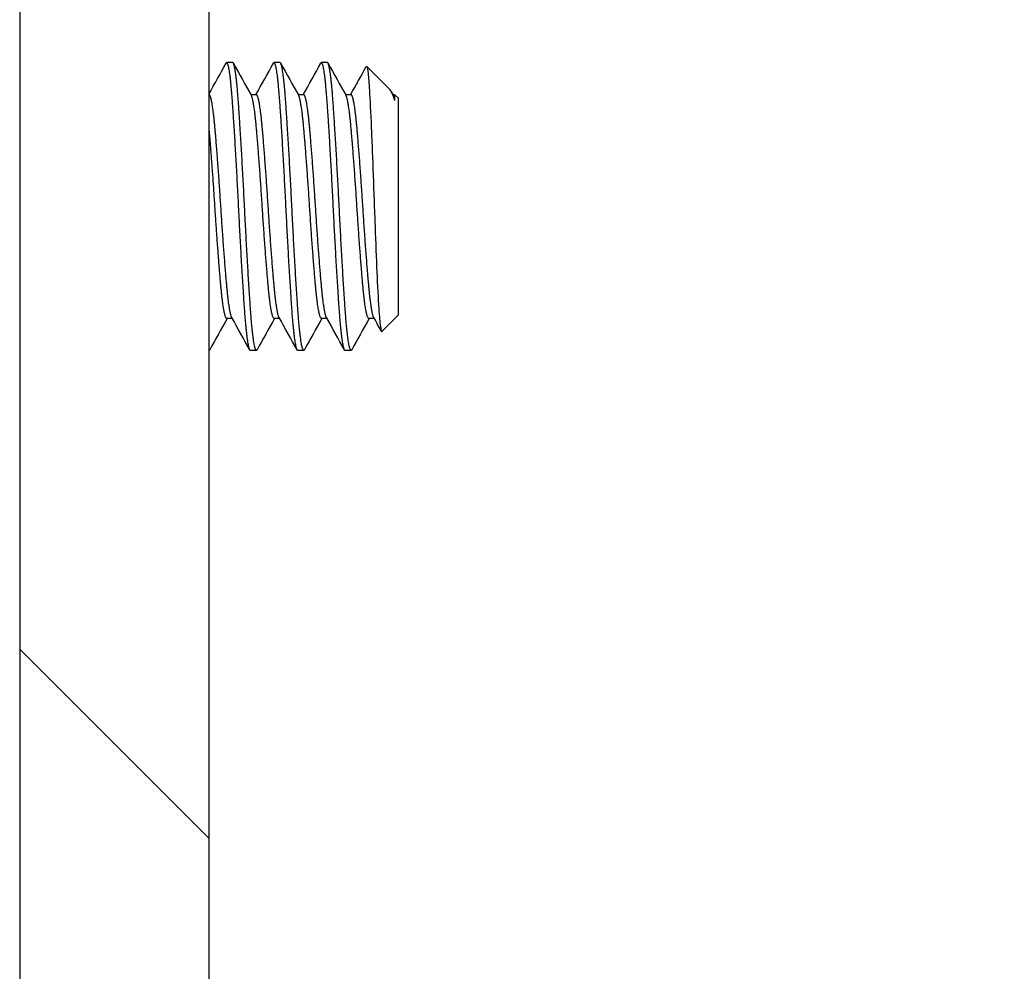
# Model space of a CAD drawing. Header units: millimetres. Extents: x 64 to 1798, y 64 to 1375.
# Tile 11 of 60: x 233 to 249, y 1169 to 1185. Entities that reach past the tile are written whole.
import ezdxf

# ---------------------------------------------------------------- set-up
doc = ezdxf.new("R2010")
doc.units = ezdxf.units.MM
doc.header["$LTSCALE"] = 6.666667
for name, color, linetype, lineweight in [('Dimension (ANSI)', 7, 'Continuous', 25), ('Hatch (ANSI)', 7, 'Continuous', 18), ('Visible (ANSI)', 7, 'Continuous', 25)]:
    doc.layers.add(name, color=color, linetype=linetype, lineweight=lineweight)
doc.styles.add('Note Text (ANSI)', font='tahoma.ttf')
doc.dimstyles.new('Default - mm (ANSI)', dxfattribs={"dimscale": 6.666667, "dimtxt": 1.75, "dimasz": 1.5, "dimexe": 2, "dimexo": 1, "dimgap": 0.8, "dimtad": 0, "dimtih": 1, "dimtoh": 1, "dimrnd": 1e-08, "dimzin": 0, "dimdsep": 46, "dimtxsty": 'Note Text (ANSI)', "dimblk": 'Filled-2', "dimcen": 0.09, "dimdle": 10, "dimclrd": 256, "dimclre": 256, "dimclrt": 256, "dimadec": 1, "dimazin": 0, "dimtfac": 1.741714, "dimtofl": 0, "dimtmove": 0, "dimatfit": 3, "dimldrblk": 'Filled-1', "dimfxl": 1, "dimtolj": 1, "dimtzin": 0, "dimlwd": -1, "dimlwe": -1, "dimarcsym": 0})

# ---------------------------------------------------------------- blocks, each defined once
blk = doc.blocks.new('Filled-2')
at = {"color": 0}
for p, q in [((0, 0), (-1, 0.1667)), ((-1, 0.1667), (-1, -0.1667)), ((-1, 0), (0, 0)), ((-1, -0.1667), (0, 0))]:
    blk.add_line(p, q, dxfattribs=at)
at = {"color": 0, "flags": 128}
blk.add_lwpolyline([(-1, -0.1667), (0, 0), (-1, 0.1667), (-1, -0.1667)], dxfattribs=at)
at = {"color": 0}
blk.add_solid([(-1, -0.1667), (0, 0), (-1, 0.1667), (-1, -0.1667)], dxfattribs=at)
blk = doc.blocks.new('*D13')
at = {"layer": 'Defpoints', "color": 0, "transparency": 16777216}
for p in [(239.669, 1283.793), (122.208, 1154.825), (239.669, 1154.825)]:
    blk.add_point(p, dxfattribs=at)
at = {"layer": 'Dimension (ANSI)', "transparency": 16777216}
for p, q in [((233.002, 1283.793), (108.875, 1283.793)), ((122.208, 1273.793), (122.208, 1271.008)), ((122.208, 1164.825), (122.208, 1222.212)), ((233.002, 1154.825), (108.875, 1154.825))]:
    blk.add_line(p, q, dxfattribs=at)
at = {"layer": 'Dimension (ANSI)', "transparency": 16777216, "xscale": 10, "yscale": 10, "zscale": 10}
for p, rotation in [((122.208, 1283.793), 90), ((122.208, 1154.825), 270)]:
    blk.add_blockref('Filled-2', p, dxfattribs=dict(at, rotation=rotation))
at = {"layer": 'Dimension (ANSI)', "transparency": 16777216, "char_height": 11.66667, "attachment_point": 5, "style": 'Note Text (ANSI)'}
for s, insert in [('\\A1; 128.97 mm', (122.208, 1258.043)), ('\\A1;[5.077 in]', (122.208, 1233.645))]:
    blk.add_mtext(s, dxfattribs=dict(at, insert=insert))
blk = doc.blocks.new('Filled-1')
at = {"color": 0}
for p, q in [((0, 0), (-1, 0.3333)), ((-1, 0.3333), (-1, -0.3333)), ((-1, 0), (0, 0)), ((-1, -0.3333), (0, 0))]:
    blk.add_line(p, q, dxfattribs=at)
at = {"color": 0, "flags": 128}
blk.add_lwpolyline([(-1, -0.3333), (0, 0), (-1, 0.3333), (-1, -0.3333)], dxfattribs=at)
at = {"color": 0}
blk.add_solid([(-1, -0.3333), (0, 0), (-1, 0.3333), (-1, -0.3333)], dxfattribs=at)

msp = doc.modelspace()

# ---------------------------------------------------------------- hatches: boundary and pattern name
at = {"layer": 'Hatch (ANSI)'}
h = msp.add_hatch(dxfattribs=at)
h.set_pattern_fill('ANSI31', color=256, scale=169.333333, angle=90, style=0)
h.set_pattern_definition([(135, (0, 0), (-14.9671, -14.9671), [])])
h.paths.add_polyline_path([(248.0645, 1283.3865), (248.0645, 1281.4558), (248.0645, 1281.3545), (248.3887, 1281.3545), (249.0745, 1281.3545), (249.0745, 1281.4981), (249.0745, 1281.7495), (249.0745, 1283.3865)])
h.paths.add_polyline_path([(248.0645, 1157.2505), (248.0645, 1157.1492), (248.0645, 1155.2185), (249.0745, 1155.2185), (249.0745, 1156.8555), (249.0745, 1157.1069), (249.0745, 1157.2505), (248.3887, 1157.2505)])
edge = h.paths.add_edge_path()
edge.add_line((238.9145, 1283.7675), (238.9145, 1285.5965))
edge.add_line((238.9145, 1285.5965), (232.5645, 1285.5965))
edge.add_line((232.5645, 1285.5965), (232.5645, 1153.0085))
edge.add_line((232.5645, 1153.0085), (238.9145, 1153.0085))
edge.add_line((238.9145, 1153.0085), (238.9145, 1154.8375))
edge.add_line((238.9145, 1154.8375), (240.1845, 1154.8375))
edge.add_line((240.1845, 1154.8375), (240.1845, 1155.2185))
edge.add_line((240.1845, 1155.2185), (241.2895, 1155.2185))
edge.add_line((241.2895, 1155.2185), (243.8645, 1155.2185))
edge.add_line((243.8645, 1155.2185), (243.8645, 1156.2956))
edge.add_line((243.8645, 1156.2956), (243.8645, 1156.547))
edge.add_line((243.8645, 1156.547), (243.8645, 1157.2505))
edge.add_line((243.8645, 1157.2505), (241.5759, 1157.2505))
edge.add_ellipse((241.5759, 1157.6315), major_axis=(0, -0.381), ratio=1, start_angle=347.46209, end_angle=360, ccw=False)
edge.add_ellipse((241.5759, 1157.6315), major_axis=(-0.0827, -0.3719), ratio=1, start_angle=359.42486, end_angle=360, ccw=False)
edge.add_ellipse((241.5759, 1157.6315), major_axis=(-0.0864, -0.3711), ratio=1, start_angle=280.65632, end_angle=360, ccw=False)
edge.add_ellipse((240.2309, 1157.6892), major_axis=(0.9643, -0.0414), ratio=1, start_angle=0, end_angle=173.33968)
edge.add_ellipse((237.8985, 1158.0635), major_axis=(1.3794, -0.2214), ratio=1, start_angle=108.23411, end_angle=360, ccw=False)
edge.add_ellipse((237.5242, 1160.3959), major_axis=(0.1529, -0.953), ratio=1, start_angle=0, end_angle=180)
edge.add_ellipse((237.8985, 1158.0635), major_axis=(-0.5272, 3.2854), ratio=1, start_angle=0, end_angle=19.53257)
edge.add_ellipse((236.1205, 1161.3179), major_axis=(0.1827, -0.3344), ratio=1, start_angle=241.35038, end_angle=360, ccw=False)
edge.add_line((235.7395, 1161.3179), (235.7395, 1277.2871))
edge.add_ellipse((236.1205, 1277.2871), major_axis=(-0.381, 0), ratio=1, start_angle=241.35038, end_angle=360, ccw=False)
edge.add_ellipse((237.8985, 1280.5415), major_axis=(-1.5953, -2.92), ratio=1, start_angle=0, end_angle=19.53257)
edge.add_ellipse((237.5242, 1278.2091), major_axis=(-0.1529, -0.953), ratio=1, start_angle=0, end_angle=180)
edge.add_ellipse((237.8985, 1280.5415), major_axis=(-0.2214, -1.3794), ratio=1, start_angle=108.23411, end_angle=360, ccw=False)
edge.add_ellipse((240.2309, 1280.9158), major_axis=(-0.953, -0.1529), ratio=1, start_angle=0, end_angle=173.33968)
edge.add_ellipse((241.5759, 1280.9735), major_axis=(-0.3806, -0.0163), ratio=1, start_angle=280.65632, end_angle=360, ccw=False)
edge.add_ellipse((241.5759, 1280.9735), major_axis=(-0.0864, 0.3711), ratio=1, start_angle=359.42486, end_angle=360, ccw=False)
edge.add_ellipse((241.5759, 1280.9735), major_axis=(-0.0827, 0.3719), ratio=1, start_angle=347.46209, end_angle=360, ccw=False)
edge.add_line((241.5759, 1281.3545), (243.8645, 1281.3545))
edge.add_line((243.8645, 1281.3545), (243.8645, 1282.058))
edge.add_line((243.8645, 1282.058), (243.8645, 1282.3094))
edge.add_line((243.8645, 1282.3094), (243.8645, 1283.3865))
edge.add_line((243.8645, 1283.3865), (241.2895, 1283.3865))
edge.add_line((241.2895, 1283.3865), (240.1845, 1283.3865))
edge.add_line((240.1845, 1283.3865), (240.1845, 1283.7675))
edge.add_line((240.1845, 1283.7675), (238.9145, 1283.7675))

# ---------------------------------------------------------------- linework, layer by layer
at = {"layer": 'Visible (ANSI)'}
for p, q in [((232.5645, 1285.5965), (232.5645, 1153.0085)), ((235.7395, 1161.3179), (235.7395, 1277.2871)), ((236.1364, 1184.2059), (236.0372, 1184.2059)), ((236.9302, 1184.2059), (236.8309, 1184.2059)), ((237.7239, 1184.2059), (237.6247, 1184.2059)), ((238.7645, 1183.7607), (238.3831, 1184.1421)), ((236.5333, 1183.6689), (236.4412, 1183.6689)), ((237.327, 1183.6689), (237.235, 1183.6689)), ((238.1208, 1183.6689), (238.0287, 1183.6689)), ((238.7962, 1183.716), (238.83, 1183.6555)), ((238.8562, 1183.6689), (238.8225, 1183.6689)), ((238.8562, 1183.5705), (238.8562, 1183.6689)), ((238.9145, 1183.6106), (238.8562, 1183.6689)), ((238.9145, 1179.9752), (238.9145, 1183.6106)), ((238.9145, 1179.9752), (238.6384, 1179.6991)), ((236.1293, 1179.9169), (236.0372, 1179.9169)), ((236.923, 1179.9169), (236.8309, 1179.9169)), ((237.7168, 1179.9169), (237.6247, 1179.9169)), ((238.5105, 1179.9169), (238.4184, 1179.9169)), ((236.5333, 1179.3799), (236.4341, 1179.3799)), ((237.327, 1179.3799), (237.2278, 1179.3799)), ((238.1208, 1179.3799), (238.0216, 1179.3799))]:
    msp.add_line(p, q, dxfattribs=at)
for points in [[(235.7395, 1183.6818), (235.8351, 1183.853), (235.9306, 1184.0243), (236.0259, 1184.1956)], [(236.1477, 1184.1956), (236.2479, 1184.0155), (236.3482, 1183.8355), (236.4487, 1183.6555)], [(236.5261, 1183.6689), (236.6241, 1183.8444), (236.7219, 1184.02), (236.8197, 1184.1956)], [(236.9414, 1184.1956), (237.0417, 1184.0155), (237.142, 1183.8355), (237.2425, 1183.6555)], [(237.3199, 1183.6689), (237.4179, 1183.8444), (237.5157, 1184.02), (237.6134, 1184.1956)], [(237.7352, 1184.1956), (237.8354, 1184.0155), (237.9357, 1183.8355), (238.0362, 1183.6555)], [(238.1136, 1183.6689), (238.2011, 1183.8255), (238.2884, 1183.9822), (238.3756, 1184.139)], [(238.3756, 1184.1391), (238.3786, 1184.1444), (238.3811, 1184.144), (238.3831, 1184.1421)], [(238.8562, 1183.5705), (238.8237, 1183.6684), (238.7933, 1183.7319), (238.7645, 1183.7607)], [(236.0444, 1179.9169), (235.9464, 1179.7414), (235.8486, 1179.5658), (235.7508, 1179.3902)], [(236.4228, 1179.3902), (236.3226, 1179.5703), (236.2223, 1179.7503), (236.1218, 1179.9303)], [(236.8381, 1179.9169), (236.7401, 1179.7414), (236.6423, 1179.5658), (236.5445, 1179.3902)], [(237.2166, 1179.3902), (237.1163, 1179.5703), (237.016, 1179.7503), (236.9155, 1179.9303)], [(237.6319, 1179.9169), (237.5339, 1179.7414), (237.4361, 1179.5658), (237.3383, 1179.3902)], [(238.0103, 1179.3902), (237.9101, 1179.5703), (237.8098, 1179.7503), (237.7093, 1179.9303)], [(238.4256, 1179.9169), (238.3276, 1179.7414), (238.2298, 1179.5658), (238.132, 1179.3902)], [(238.63, 1179.7026), (238.5877, 1179.7785), (238.5454, 1179.8544), (238.503, 1179.9303)]]:
    msp.add_open_spline(points, degree=3, dxfattribs=at)
for points, weights in [([(236.0372, 1184.2059), (236.0317, 1184.2059), (236.0259, 1184.1956)], [1, 0.990895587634, 0.983969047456]), ([(236.8309, 1184.2059), (236.8254, 1184.2059), (236.8197, 1184.1956)], [1, 0.990895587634, 0.983969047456]), ([(237.6247, 1184.2059), (237.6192, 1184.2059), (237.6134, 1184.1956)], [1, 0.990895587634, 0.983969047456]), ([(238.8562, 1183.5705), (238.8429, 1183.6324), (238.83, 1183.6555)], [0.963029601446, 0.966390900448, 0.980119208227]), ([(235.7508, 1179.3902), (235.7451, 1179.3799), (235.7395, 1179.3799)], [0.983969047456, 0.990895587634, 1]), ([(236.5445, 1179.3902), (236.5388, 1179.3799), (236.5333, 1179.3799)], [0.983969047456, 0.990895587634, 1]), ([(237.3383, 1179.3902), (237.3326, 1179.3799), (237.327, 1179.3799)], [0.983969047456, 0.990895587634, 1]), ([(238.132, 1179.3902), (238.1263, 1179.3799), (238.1208, 1179.3799)], [0.983969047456, 0.990895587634, 1])]:
    msp.add_rational_spline(points, weights, degree=2, dxfattribs=at)
for points, weights, knots in [([(236.4341, 1179.3799), (236.3845, 1179.3799), (236.3349, 1180.0867), (236.2852, 1180.7934), (236.2356, 1181.7929), (236.186, 1182.7924), (236.1364, 1183.4992), (236.0868, 1184.2059), (236.0372, 1184.2059)], [1, 0.923879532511, 1, 0.923879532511, 1, 0.923879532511, 1, 0.923879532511, 1], [0.307692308, 0.307692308, 0.307692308, 0.317307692, 0.317307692, 0.326923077, 0.326923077, 0.336538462, 0.336538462, 0.346153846, 0.346153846, 0.346153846]), ([(236.5333, 1179.3799), (236.4837, 1179.3799), (236.4341, 1180.0867), (236.3845, 1180.7934), (236.3349, 1181.7929), (236.2852, 1182.7924), (236.2356, 1183.4992), (236.186, 1184.2059), (236.1364, 1184.2059)], [1, 0.923879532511, 1, 0.923879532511, 1, 0.923879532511, 1, 0.923879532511, 1], [0.230769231, 0.230769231, 0.230769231, 0.240384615, 0.240384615, 0.25, 0.25, 0.259615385, 0.259615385, 0.269230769, 0.269230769, 0.269230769]), ([(237.2278, 1179.3799), (237.1782, 1179.3799), (237.1286, 1180.0867), (237.079, 1180.7934), (237.0294, 1181.7929), (236.9798, 1182.7924), (236.9302, 1183.4992), (236.8806, 1184.2059), (236.8309, 1184.2059)], [1, 0.923879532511, 1, 0.923879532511, 1, 0.923879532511, 1, 0.923879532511, 1], [0.230769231, 0.230769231, 0.230769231, 0.240384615, 0.240384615, 0.25, 0.25, 0.259615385, 0.259615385, 0.269230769, 0.269230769, 0.269230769]), ([(237.327, 1179.3799), (237.2774, 1179.3799), (237.2278, 1180.0867), (237.1782, 1180.7934), (237.1286, 1181.7929), (237.079, 1182.7924), (237.0294, 1183.4992), (236.9798, 1184.2059), (236.9302, 1184.2059)], [1, 0.923879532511, 1, 0.923879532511, 1, 0.923879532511, 1, 0.923879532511, 1], [0.153846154, 0.153846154, 0.153846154, 0.163461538, 0.163461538, 0.173076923, 0.173076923, 0.182692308, 0.182692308, 0.192307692, 0.192307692, 0.192307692]), ([(238.0216, 1179.3799), (237.972, 1179.3799), (237.9224, 1180.0867), (237.8727, 1180.7934), (237.8231, 1181.7929), (237.7735, 1182.7924), (237.7239, 1183.4992), (237.6743, 1184.2059), (237.6247, 1184.2059)], [1, 0.923879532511, 1, 0.923879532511, 1, 0.923879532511, 1, 0.923879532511, 1], [0.153846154, 0.153846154, 0.153846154, 0.163461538, 0.163461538, 0.173076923, 0.173076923, 0.182692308, 0.182692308, 0.192307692, 0.192307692, 0.192307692]), ([(238.1208, 1179.3799), (238.0712, 1179.3799), (238.0216, 1180.0867), (237.972, 1180.7934), (237.9224, 1181.7929), (237.8727, 1182.7924), (237.8231, 1183.4992), (237.7735, 1184.2059), (237.7239, 1184.2059)], [1, 0.923879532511, 1, 0.923879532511, 1, 0.923879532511, 1, 0.923879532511, 1], [0.076923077, 0.076923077, 0.076923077, 0.086538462, 0.086538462, 0.096153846, 0.096153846, 0.105769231, 0.105769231, 0.115384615, 0.115384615, 0.115384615]), ([(236.1218, 1179.9303), (236.0786, 1180.0076), (236.0372, 1180.4664), (235.9876, 1181.0158), (235.938, 1181.7929), (235.8884, 1182.57), (235.8388, 1183.1194), (235.7892, 1183.6689), (235.7395, 1183.6689)], [0.980119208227, 0.935635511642, 1, 0.923879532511, 1, 0.923879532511, 1, 0.923879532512, 1], [0.309177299, 0.309177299, 0.309177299, 0.317307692, 0.317307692, 0.326923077, 0.326923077, 0.336538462, 0.336538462, 0.346153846, 0.346153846, 0.346153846]), ([(236.8309, 1179.9169), (236.7813, 1179.9169), (236.7317, 1180.4664), (236.6821, 1181.0158), (236.6325, 1181.7929), (236.5829, 1182.57), (236.5333, 1183.1194), (236.4919, 1183.5782), (236.4487, 1183.6555)], [1, 0.923879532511, 1, 0.923879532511, 1, 0.923879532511, 1, 0.935635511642, 0.980119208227], [0.230769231, 0.230769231, 0.230769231, 0.240384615, 0.240384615, 0.25, 0.25, 0.259615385, 0.259615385, 0.267745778, 0.267745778, 0.267745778]), ([(236.9155, 1179.9303), (236.8724, 1180.0076), (236.8309, 1180.4664), (236.7813, 1181.0158), (236.7317, 1181.7929), (236.6821, 1182.57), (236.6325, 1183.1194), (236.5829, 1183.6689), (236.5333, 1183.6689)], [0.980119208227, 0.935635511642, 1, 0.923879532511, 1, 0.923879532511, 1, 0.923879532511, 1], [0.232254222, 0.232254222, 0.232254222, 0.240384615, 0.240384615, 0.25, 0.25, 0.259615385, 0.259615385, 0.269230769, 0.269230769, 0.269230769]), ([(237.6247, 1179.9169), (237.5751, 1179.9169), (237.5255, 1180.4664), (237.4759, 1181.0158), (237.4263, 1181.7929), (237.3767, 1182.57), (237.327, 1183.1194), (237.2856, 1183.5782), (237.2425, 1183.6555)], [1, 0.923879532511, 1, 0.923879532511, 1, 0.923879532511, 1, 0.935635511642, 0.980119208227], [0.153846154, 0.153846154, 0.153846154, 0.163461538, 0.163461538, 0.173076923, 0.173076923, 0.182692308, 0.182692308, 0.190822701, 0.190822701, 0.190822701]), ([(237.7093, 1179.9303), (237.6661, 1180.0076), (237.6247, 1180.4664), (237.5751, 1181.0158), (237.5255, 1181.7929), (237.4759, 1182.57), (237.4263, 1183.1194), (237.3767, 1183.6689), (237.327, 1183.6689)], [0.980119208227, 0.935635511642, 1, 0.923879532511, 1, 0.923879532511, 1, 0.923879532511, 1], [0.155331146, 0.155331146, 0.155331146, 0.163461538, 0.163461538, 0.173076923, 0.173076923, 0.182692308, 0.182692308, 0.192307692, 0.192307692, 0.192307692]), ([(238.4184, 1179.9169), (238.3688, 1179.9169), (238.3192, 1180.4664), (238.2696, 1181.0158), (238.22, 1181.7929), (238.1704, 1182.57), (238.1208, 1183.1194), (238.0794, 1183.5782), (238.0362, 1183.6555)], [1, 0.923879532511, 1, 0.923879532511, 1, 0.923879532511, 1, 0.935635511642, 0.980119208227], [0.076923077, 0.076923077, 0.076923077, 0.086538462, 0.086538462, 0.096153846, 0.096153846, 0.105769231, 0.105769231, 0.113899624, 0.113899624, 0.113899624]), ([(238.503, 1179.9303), (238.4599, 1180.0076), (238.4184, 1180.4664), (238.3688, 1181.0158), (238.3192, 1181.7929), (238.2696, 1182.57), (238.22, 1183.1194), (238.1704, 1183.6689), (238.1208, 1183.6689)], [0.980119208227, 0.935635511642, 1, 0.923879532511, 1, 0.923879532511, 1, 0.923879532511, 1], [0.078408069, 0.078408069, 0.078408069, 0.086538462, 0.086538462, 0.096153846, 0.096153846, 0.105769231, 0.105769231, 0.115384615, 0.115384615, 0.115384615]), ([(236.0372, 1179.9169), (235.9876, 1179.9169), (235.938, 1180.4664), (235.8884, 1181.0158), (235.8388, 1181.7929), (235.7892, 1182.57), (235.7395, 1183.1194)], [1, 0.923879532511, 1, 0.923879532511, 1, 0.923879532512, 1], [0.307692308, 0.307692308, 0.307692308, 0.317307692, 0.317307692, 0.326923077, 0.326923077, 0.336538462, 0.336538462, 0.336538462])]:
    msp.add_rational_spline(points, weights, degree=2, knots=knots, dxfattribs=at)
msp.add_open_spline([(238.3831, 1184.1421), (238.3922, 1184.1329), (238.4001, 1184.0776), (238.4136, 1183.9578), (238.4214, 1183.8626), (238.4386, 1183.591), (238.4485, 1183.3821), (238.4656, 1182.9828), (238.4709, 1182.8537), (238.4867, 1182.4567), (238.4972, 1182.1767), (238.5123, 1181.7484), (238.5173, 1181.604), (238.5328, 1181.189), (238.5434, 1180.9291), (238.5639, 1180.4727), (238.574, 1180.2553), (238.5941, 1179.9487), (238.6031, 1179.8494), (238.6228, 1179.7064), (238.6318, 1179.6925), (238.6384, 1179.6991)], degree=3, knots=[-0.53135799, -0.53135799, -0.53135799, -0.53135799, -0.48495847, -0.48495847, -0.42525004, -0.42525004, -0.35006367, -0.35006367, -0.31711145, -0.31711145, -0.25296075, -0.25296075, -0.22004808, -0.22004808, -0.15737762, -0.15737762, -0.09767705, -0.09767705, -0.05355355, -0.05355355, -0.000001, -0.000001, -0.000001, -0.000001], dxfattribs=at)

# ---------------------------------------------------------------- dimensions: what is measured, and where the dimension line sits
at = {"layer": 'Dimension (ANSI)'}
dim = msp.add_linear_dim(base=(122.2083, 1154.825), p1=(239.6688, 1283.7931), p2=(239.6688, 1154.825), angle=270, text=' <> mm\\X[5.077 in]', dimstyle='Default - mm (ANSI)', override={"dimgap": 0.8, "dimdec": 2, "dimpost": '', "dimtol": 0, "dimlim": 0, "dimtp": 0, "dimtm": 0, "dimtdec": 2, "dimatfit": 1}, dxfattribs=at)
dim.commit()
dim.dimension.update_dxf_attribs({"geometry": '*D13', "text_midpoint": (122.2083, 1246.6097), "dimtype": 160})

doc.saveas('drawing.dxf')
